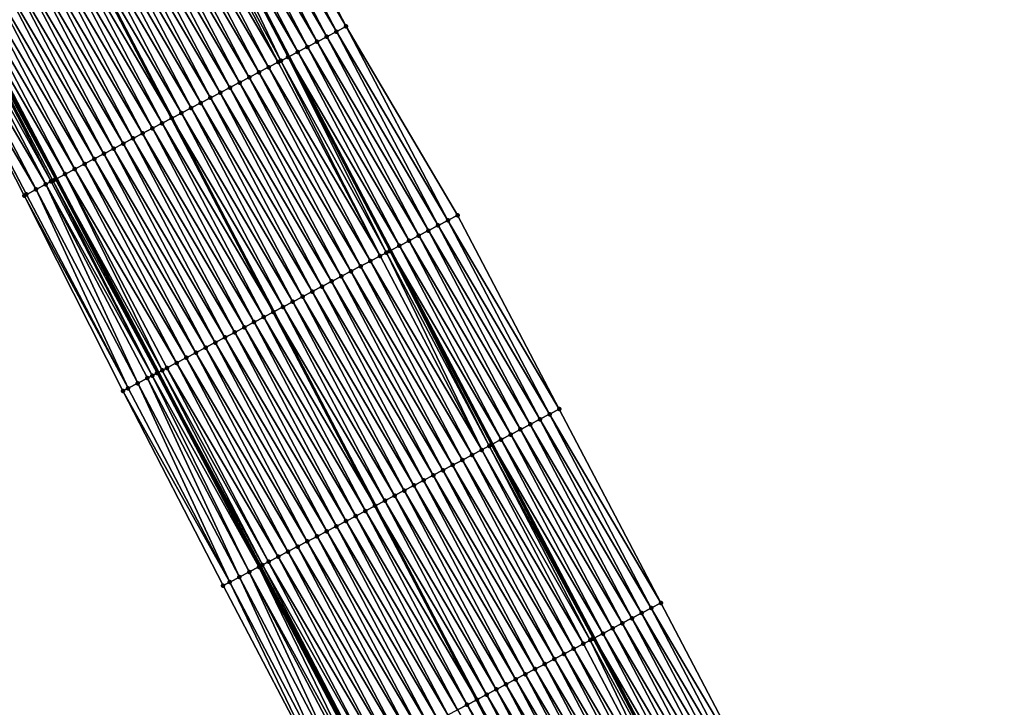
# Model space of a CAD drawing. Header units: feet. Extents: x 2010743 to 2022806, y 818705 to 837694.
# Tile 109 of 256: x 2013641 to 2013731, y 822698 to 822761. Entities that reach past the tile are written whole.
import ezdxf

# ---------------------------------------------------------------- set-up
doc = ezdxf.new("R2010")
doc.units = ezdxf.units.FT
doc.header["$MEASUREMENT"] = 0
for name, color, linetype, lineweight in [('EP_Travel Lane', 172, 'Continuous', 53), ('Road Shots', 141, 'Continuous', 100), ('STRIPING', 60, 'Continuous', 53)]:
    doc.layers.add(name, color=color, linetype=linetype, lineweight=lineweight)
doc.layers.add('I-77-MM17-21_NB-Surface-Border', color=7, linetype='Continuous')
doc.layers.add('I-77-MM17-21_NB-Surface-TIN', color=7, linetype='Continuous')

msp = doc.modelspace()

# ---------------------------------------------------------------- linework, layer by layer
at = {"layer": 'EP_Travel Lane'}
for points in [[(2013598.355, 822835.032, 286.532), (2013607.577, 822817.287, 286.242), (2013616.8, 822799.543, 285.947), (2013626.022, 822781.799, 285.648), (2013635.245, 822764.054, 285.37), (2013644.502, 822746.282, 285.053), (2013653.795, 822728.574, 284.735), (2013663.088, 822710.867, 284.441), (2013672.38, 822693.16, 284.106), (2013681.672, 822675.453, 283.722), (2013690.964, 822657.746, 283.404), (2013700.257, 822640.039, 283.082), (2013709.55, 822622.331, 282.792), (2013718.842, 822604.623, 282.515), (2013728.135, 822586.916, 282.193), (2013737.567, 822569.075, 281.88), (2013747.093, 822551.491, 281.611), (2013756.619, 822533.908, 281.291), (2013766.021, 822516.359, 281.032)], [(2013628.831, 822828.367, 285.835), (2013638.054, 822810.623, 285.534), (2013647.276, 822792.879, 285.23), (2013656.499, 822775.135, 284.926), (2013665.725, 822757.426, 284.648), (2013675.023, 822739.722, 284.33), (2013684.321, 822722.018, 284.017), (2013693.62, 822704.313, 283.704), (2013702.918, 822686.61, 283.353), (2013712.216, 822668.906, 283.017), (2013721.514, 822651.201, 282.699), (2013730.813, 822633.497, 282.378), (2013740.111, 822615.793, 282.036), (2013749.409, 822598.089, 281.694), (2013758.696, 822580.531, 281.36), (2013768.222, 822562.948, 281.035), (2013777.747, 822545.366, 280.689), (2013787.222, 822527.683, 280.35)]]:
    msp.add_polyline3d(points, dxfattribs=at)
at = {"layer": 'I-77-MM17-21_NB-Surface-Border', "color": 3, "linetype": 'Continuous', "lineweight": -3}
for points in [[(2013765.542, 822516.103, 281.053), (2013755.881, 822533.508, 281.338), (2013746.33, 822551.077, 281.644), (2013736.7, 822568.605, 281.89), (2013727.041, 822586.341, 282.207), (2013716.869, 822603.587, 282.536), (2013706.727, 822620.851, 282.747), (2013697.197, 822638.435, 282.99), (2013687.595, 822655.98, 283.288), (2013678.226, 822673.648, 283.552), (2013669.03, 822691.404, 283.946), (2013659.734, 822709.11, 284.263), (2013650.581, 822726.89, 284.573), (2013641.571, 822744.745, 284.938), (2013632.416, 822762.583, 285.247), (2013623.692, 822780.586, 285.573), (2013614.905, 822798.557, 285.886), (2013605.869, 822816.398, 286.178), (2013595.866, 822833.737, 286.432)], [(2013632.251, 822830.151, 285.665), (2013641.491, 822812.416, 285.371), (2013651.617, 822795.144, 285.006), (2013661.743, 822777.871, 284.654), (2013670.972, 822760.185, 284.353), (2013681.15, 822742.944, 283.958), (2013690.442, 822725.237, 283.633), (2013699.735, 822707.529, 283.313), (2013709.027, 822689.822, 283.003), (2013718.32, 822672.115, 282.686), (2013727.613, 822654.407, 282.411), (2013736.02, 822636.234, 282.133), (2013744.427, 822618.062, 281.832), (2013752.834, 822599.889, 281.559), (2013760.335, 822581.42, 281.285), (2013771.618, 822564.791, 280.856), (2013781.144, 822547.209, 280.515), (2013787.984, 822528.09, 280.318), (2013799.162, 822511.389, 279.898)]]:
    msp.add_polyline3d(points, dxfattribs=at)
at = {"layer": 'I-77-MM17-21_NB-Surface-TIN', "color": 128, "linetype": 'Continuous', "lineweight": -3}
for points in [[(2013670.087, 822759.72, 284.409), (2013660.857, 822777.409, 284.705), (2013659.97, 822776.946, 284.758)], [(2013670.972, 822760.185, 284.353), (2013661.743, 822777.871, 284.654), (2013660.857, 822777.409, 284.705)], [(2013670.087, 822759.72, 284.409), (2013670.972, 822760.185, 284.353), (2013660.857, 822777.409, 284.705)], [(2013668.317, 822758.789, 284.515), (2013659.084, 822776.483, 284.812), (2013658.197, 822776.02, 284.868)], [(2013669.202, 822759.255, 284.463), (2013659.97, 822776.946, 284.758), (2013659.084, 822776.483, 284.812)], [(2013668.317, 822758.789, 284.515), (2013669.202, 822759.255, 284.463), (2013659.084, 822776.483, 284.812)], [(2013669.202, 822759.255, 284.463), (2013670.087, 822759.72, 284.409), (2013659.97, 822776.946, 284.758)], [(2013666.547, 822757.858, 284.629), (2013657.311, 822775.558, 284.912), (2013656.499, 822775.135, 284.926)], [(2013667.432, 822758.324, 284.568), (2013658.197, 822776.02, 284.868), (2013657.311, 822775.558, 284.912)], [(2013666.547, 822757.858, 284.629), (2013667.432, 822758.324, 284.568), (2013657.311, 822775.558, 284.912)], [(2013667.432, 822758.324, 284.568), (2013668.317, 822758.789, 284.515), (2013658.197, 822776.02, 284.868)], [(2013664.776, 822756.928, 284.671), (2013655.537, 822774.633, 284.951), (2013654.65, 822774.171, 284.97)], [(2013665.012, 822757.052, 284.667), (2013656.424, 822775.096, 284.928), (2013655.537, 822774.633, 284.951)], [(2013664.776, 822756.928, 284.671), (2013665.012, 822757.052, 284.667), (2013655.537, 822774.633, 284.951)], [(2013656.424, 822775.096, 284.928), (2013665.725, 822757.426, 284.648), (2013656.499, 822775.135, 284.926)], [(2013665.662, 822757.393, 284.65), (2013665.725, 822757.426, 284.648), (2013656.424, 822775.096, 284.928)], [(2013665.012, 822757.052, 284.667), (2013665.662, 822757.393, 284.65), (2013656.424, 822775.096, 284.928)], [(2013666.547, 822757.858, 284.629), (2013656.499, 822775.135, 284.926), (2013665.725, 822757.426, 284.648)], [(2013663.006, 822755.998, 284.706), (2013653.764, 822773.709, 284.989), (2013652.877, 822773.246, 285.01)], [(2013663.891, 822756.463, 284.687), (2013654.65, 822774.171, 284.97), (2013653.764, 822773.709, 284.989)], [(2013663.006, 822755.998, 284.706), (2013663.891, 822756.463, 284.687), (2013653.764, 822773.709, 284.989)], [(2013663.891, 822756.463, 284.687), (2013664.776, 822756.928, 284.671), (2013654.65, 822774.171, 284.97)], [(2013662.12, 822755.533, 284.721), (2013652.877, 822773.246, 285.01), (2013651.99, 822772.784, 285.031)], [(2013662.12, 822755.533, 284.721), (2013663.006, 822755.998, 284.706), (2013652.877, 822773.246, 285.01)], [(2013660.35, 822754.603, 284.756), (2013651.104, 822772.322, 285.052), (2013650.217, 822771.859, 285.071)], [(2013661.235, 822755.068, 284.739), (2013651.99, 822772.784, 285.031), (2013651.104, 822772.322, 285.052)], [(2013660.35, 822754.603, 284.756), (2013661.235, 822755.068, 284.739), (2013651.104, 822772.322, 285.052)], [(2013661.235, 822755.068, 284.739), (2013662.12, 822755.533, 284.721), (2013651.99, 822772.784, 285.031)], [(2013658.579, 822753.674, 284.793), (2013649.33, 822771.397, 285.088), (2013648.443, 822770.935, 285.106)], [(2013659.464, 822754.138, 284.776), (2013650.211, 822771.856, 285.072), (2013649.33, 822771.397, 285.088)], [(2013658.579, 822753.674, 284.793), (2013659.464, 822754.138, 284.776), (2013649.33, 822771.397, 285.088)], [(2013659.464, 822754.138, 284.776), (2013650.217, 822771.859, 285.071), (2013650.211, 822771.856, 285.072)], [(2013659.464, 822754.138, 284.776), (2013660.35, 822754.603, 284.756), (2013650.217, 822771.859, 285.071)], [(2013656.808, 822752.744, 284.828), (2013647.557, 822770.473, 285.124), (2013646.67, 822770.01, 285.141)], [(2013657.694, 822753.209, 284.811), (2013648.443, 822770.935, 285.106), (2013647.557, 822770.473, 285.124)], [(2013656.808, 822752.744, 284.828), (2013657.694, 822753.209, 284.811), (2013647.557, 822770.473, 285.124)], [(2013657.694, 822753.209, 284.811), (2013658.579, 822753.674, 284.793), (2013648.443, 822770.935, 285.106)], [(2013644.896, 822769.086, 285.175), (2013655.038, 822751.814, 284.858), (2013645.783, 822769.548, 285.153)], [(2013655.923, 822752.279, 284.844), (2013646.67, 822770.01, 285.141), (2013645.783, 822769.548, 285.153)], [(2013655.923, 822752.279, 284.844), (2013645.783, 822769.548, 285.153), (2013655.038, 822751.814, 284.858)], [(2013655.923, 822752.279, 284.844), (2013656.808, 822752.744, 284.828), (2013646.67, 822770.01, 285.141)], [(2013653.267, 822750.884, 284.898), (2013644.01, 822768.624, 285.191), (2013643.123, 822768.161, 285.207)], [(2013654.152, 822751.349, 284.88), (2013644.896, 822769.086, 285.175), (2013644.01, 822768.624, 285.191)], [(2013653.267, 822750.884, 284.898), (2013654.152, 822751.349, 284.88), (2013644.01, 822768.624, 285.191)], [(2013654.152, 822751.349, 284.88), (2013655.038, 822751.814, 284.858), (2013644.896, 822769.086, 285.175)], [(2013651.496, 822749.954, 284.932), (2013642.236, 822767.699, 285.227), (2013641.349, 822767.237, 285.244)], [(2013652.382, 822750.419, 284.914), (2013643.123, 822768.161, 285.207), (2013642.236, 822767.699, 285.227)], [(2013651.496, 822749.954, 284.932), (2013652.382, 822750.419, 284.914), (2013642.236, 822767.699, 285.227)], [(2013652.382, 822750.419, 284.914), (2013653.267, 822750.884, 284.898), (2013643.123, 822768.161, 285.207)], [(2013649.726, 822749.024, 284.96), (2013640.463, 822766.775, 285.258), (2013639.576, 822766.312, 285.276)], [(2013650.611, 822749.489, 284.948), (2013641.349, 822767.237, 285.244), (2013640.463, 822766.775, 285.258)], [(2013649.726, 822749.024, 284.96), (2013650.611, 822749.489, 284.948), (2013640.463, 822766.775, 285.258)], [(2013650.611, 822749.489, 284.948), (2013651.496, 822749.954, 284.932), (2013641.349, 822767.237, 285.244)], [(2013647.955, 822748.095, 284.985), (2013638.689, 822765.85, 285.29), (2013637.802, 822765.388, 285.306)], [(2013648.84, 822748.56, 284.968), (2013639.576, 822766.312, 285.276), (2013638.689, 822765.85, 285.29)], [(2013647.955, 822748.095, 284.985), (2013648.84, 822748.56, 284.968), (2013638.689, 822765.85, 285.29)], [(2013648.84, 822748.56, 284.968), (2013649.726, 822749.024, 284.96), (2013639.576, 822766.312, 285.276)], [(2013646.184, 822747.165, 285.028), (2013636.916, 822764.925, 285.332), (2013636.029, 822764.463, 285.358)], [(2013647.069, 822747.63, 285.003), (2013637.802, 822765.388, 285.306), (2013636.916, 822764.925, 285.332)], [(2013646.184, 822747.165, 285.028), (2013647.069, 822747.63, 285.003), (2013636.916, 822764.925, 285.332)], [(2013647.069, 822747.63, 285.003), (2013647.955, 822748.095, 284.985), (2013637.802, 822765.388, 285.306)], [(2013644.023, 822746.03, 285.054), (2013634.832, 822763.839, 285.376), (2013634.255, 822763.539, 285.349)], [(2013644.181, 822746.113, 285.056), (2013634.886, 822763.867, 285.376), (2013634.832, 822763.839, 285.376)], [(2013644.023, 822746.03, 285.054), (2013644.181, 822746.113, 285.056), (2013634.832, 822763.839, 285.376)], [(2013644.413, 822746.235, 285.053), (2013635.142, 822764.001, 285.372), (2013634.886, 822763.867, 285.376)], [(2013644.181, 822746.113, 285.056), (2013644.413, 822746.235, 285.053), (2013634.886, 822763.867, 285.376)], [(2013635.142, 822764.001, 285.372), (2013644.502, 822746.282, 285.053), (2013635.245, 822764.054, 285.37)], [(2013644.413, 822746.235, 285.053), (2013644.502, 822746.282, 285.053), (2013635.142, 822764.001, 285.372)], [(2013645.299, 822746.7, 285.05), (2013636.029, 822764.463, 285.358), (2013635.245, 822764.054, 285.37)], [(2013645.299, 822746.7, 285.05), (2013635.245, 822764.054, 285.37), (2013644.502, 822746.282, 285.053)], [(2013645.299, 822746.7, 285.05), (2013646.184, 822747.165, 285.028), (2013636.029, 822764.463, 285.358)], [(2013642.642, 822745.306, 284.99), (2013633.368, 822763.078, 285.289), (2013632.481, 822762.616, 285.25)], [(2013643.528, 822745.771, 285.032), (2013634.255, 822763.539, 285.349), (2013633.368, 822763.078, 285.289)], [(2013642.642, 822745.306, 284.99), (2013643.528, 822745.771, 285.032), (2013633.368, 822763.078, 285.289)], [(2013643.528, 822745.771, 285.032), (2013644.023, 822746.03, 285.054), (2013634.255, 822763.539, 285.349)], [(2013641.756, 822744.842, 284.948), (2013632.481, 822762.616, 285.25), (2013632.416, 822762.583, 285.247)], [(2013641.571, 822744.745, 284.938), (2013641.756, 822744.842, 284.948), (2013632.416, 822762.583, 285.247)], [(2013641.756, 822744.842, 284.948), (2013642.642, 822745.306, 284.99), (2013632.481, 822762.616, 285.25)], [(2013679.38, 822742.013, 284.07), (2013670.087, 822759.72, 284.409), (2013669.202, 822759.255, 284.463)], [(2013680.265, 822742.478, 284.014), (2013670.972, 822760.185, 284.353), (2013670.087, 822759.72, 284.409)], [(2013679.38, 822742.013, 284.07), (2013680.265, 822742.478, 284.014), (2013670.087, 822759.72, 284.409)], [(2013680.265, 822742.478, 284.014), (2013681.15, 822742.944, 283.958), (2013670.972, 822760.185, 284.353)], [(2013677.61, 822741.082, 284.187), (2013668.317, 822758.789, 284.515), (2013667.432, 822758.324, 284.568)], [(2013678.495, 822741.547, 284.127), (2013669.202, 822759.255, 284.463), (2013668.317, 822758.789, 284.515)], [(2013677.61, 822741.082, 284.187), (2013678.495, 822741.547, 284.127), (2013668.317, 822758.789, 284.515)], [(2013678.495, 822741.547, 284.127), (2013679.38, 822742.013, 284.07), (2013669.202, 822759.255, 284.463)], [(2013675.84, 822740.151, 284.304), (2013666.547, 822757.858, 284.629), (2013665.725, 822757.426, 284.648)], [(2013676.724, 822740.617, 284.238), (2013667.432, 822758.324, 284.568), (2013666.547, 822757.858, 284.629)], [(2013675.84, 822740.151, 284.304), (2013676.724, 822740.617, 284.238), (2013666.547, 822757.858, 284.629)], [(2013676.724, 822740.617, 284.238), (2013677.61, 822741.082, 284.187), (2013667.432, 822758.324, 284.568)], [(2013674.069, 822739.221, 284.353), (2013664.776, 822756.928, 284.671), (2013663.891, 822756.463, 284.687)], [(2013674.069, 822739.221, 284.353), (2013665.012, 822757.052, 284.667), (2013664.776, 822756.928, 284.671)], [(2013674.646, 822739.524, 284.342), (2013665.662, 822757.393, 284.65), (2013665.012, 822757.052, 284.667)], [(2013674.069, 822739.221, 284.353), (2013674.646, 822739.524, 284.342), (2013665.012, 822757.052, 284.667)], [(2013665.662, 822757.393, 284.65), (2013675.023, 822739.722, 284.33), (2013665.725, 822757.426, 284.648)], [(2013674.954, 822739.686, 284.333), (2013675.023, 822739.722, 284.33), (2013665.662, 822757.393, 284.65)], [(2013674.646, 822739.524, 284.342), (2013674.954, 822739.686, 284.333), (2013665.662, 822757.393, 284.65)], [(2013675.84, 822740.151, 284.304), (2013665.725, 822757.426, 284.648), (2013675.023, 822739.722, 284.33)], [(2013672.298, 822738.291, 284.385), (2013663.006, 822755.998, 284.706), (2013662.12, 822755.533, 284.721)], [(2013673.184, 822738.756, 284.367), (2013663.891, 822756.463, 284.687), (2013663.006, 822755.998, 284.706)], [(2013672.298, 822738.291, 284.385), (2013673.184, 822738.756, 284.367), (2013663.006, 822755.998, 284.706)], [(2013673.184, 822738.756, 284.367), (2013674.069, 822739.221, 284.353), (2013663.891, 822756.463, 284.687)], [(2013670.528, 822737.361, 284.421), (2013661.235, 822755.068, 284.739), (2013660.35, 822754.603, 284.756)], [(2013671.413, 822737.826, 284.402), (2013662.12, 822755.533, 284.721), (2013661.235, 822755.068, 284.739)], [(2013670.528, 822737.361, 284.421), (2013671.413, 822737.826, 284.402), (2013661.235, 822755.068, 284.739)], [(2013671.413, 822737.826, 284.402), (2013672.298, 822738.291, 284.385), (2013662.12, 822755.533, 284.721)], [(2013668.757, 822736.431, 284.459), (2013659.464, 822754.138, 284.776), (2013658.579, 822753.674, 284.793)], [(2013669.642, 822736.896, 284.441), (2013660.35, 822754.603, 284.756), (2013659.464, 822754.138, 284.776)], [(2013668.757, 822736.431, 284.459), (2013669.642, 822736.896, 284.441), (2013659.464, 822754.138, 284.776)], [(2013669.642, 822736.896, 284.441), (2013670.528, 822737.361, 284.421), (2013660.35, 822754.603, 284.756)], [(2013666.986, 822735.501, 284.489), (2013657.694, 822753.209, 284.811), (2013656.808, 822752.744, 284.828)], [(2013667.872, 822735.966, 284.474), (2013658.579, 822753.674, 284.793), (2013657.694, 822753.209, 284.811)], [(2013666.986, 822735.501, 284.489), (2013667.872, 822735.966, 284.474), (2013657.694, 822753.209, 284.811)], [(2013667.872, 822735.966, 284.474), (2013668.757, 822736.431, 284.459), (2013658.579, 822753.674, 284.793)], [(2013665.215, 822734.572, 284.524), (2013655.923, 822752.279, 284.844), (2013655.038, 822751.814, 284.858)], [(2013666.101, 822735.036, 284.509), (2013656.808, 822752.744, 284.828), (2013655.923, 822752.279, 284.844)], [(2013665.215, 822734.572, 284.524), (2013666.101, 822735.036, 284.509), (2013655.923, 822752.279, 284.844)], [(2013666.101, 822735.036, 284.509), (2013666.986, 822735.501, 284.489), (2013656.808, 822752.744, 284.828)], [(2013663.445, 822733.642, 284.569), (2013654.152, 822751.349, 284.88), (2013653.267, 822750.884, 284.898)], [(2013654.152, 822751.349, 284.88), (2013664.33, 822734.107, 284.541), (2013655.038, 822751.814, 284.858)], [(2013663.445, 822733.642, 284.569), (2013664.33, 822734.107, 284.541), (2013654.152, 822751.349, 284.88)], [(2013665.215, 822734.572, 284.524), (2013655.038, 822751.814, 284.858), (2013664.33, 822734.107, 284.541)], [(2013661.674, 822732.712, 284.602), (2013652.382, 822750.419, 284.914), (2013651.496, 822749.954, 284.932)], [(2013662.559, 822733.177, 284.586), (2013653.267, 822750.884, 284.898), (2013652.382, 822750.419, 284.914)], [(2013661.674, 822732.712, 284.602), (2013662.559, 822733.177, 284.586), (2013652.382, 822750.419, 284.914)], [(2013662.559, 822733.177, 284.586), (2013663.445, 822733.642, 284.569), (2013653.267, 822750.884, 284.898)], [(2013659.903, 822731.782, 284.64), (2013650.611, 822749.489, 284.948), (2013649.726, 822749.024, 284.96)], [(2013660.789, 822732.247, 284.621), (2013651.496, 822749.954, 284.932), (2013650.611, 822749.489, 284.948)], [(2013659.903, 822731.782, 284.64), (2013660.789, 822732.247, 284.621), (2013650.611, 822749.489, 284.948)], [(2013660.789, 822732.247, 284.621), (2013661.674, 822732.712, 284.602), (2013651.496, 822749.954, 284.932)], [(2013658.133, 822730.852, 284.669), (2013648.84, 822748.56, 284.968), (2013647.955, 822748.095, 284.985)], [(2013659.018, 822731.317, 284.655), (2013649.726, 822749.024, 284.96), (2013648.84, 822748.56, 284.968)], [(2013658.133, 822730.852, 284.669), (2013659.018, 822731.317, 284.655), (2013648.84, 822748.56, 284.968)], [(2013659.018, 822731.317, 284.655), (2013659.903, 822731.782, 284.64), (2013649.726, 822749.024, 284.96)], [(2013656.362, 822729.922, 284.699), (2013647.069, 822747.63, 285.003), (2013646.184, 822747.165, 285.028)], [(2013657.247, 822730.387, 284.683), (2013647.955, 822748.095, 284.985), (2013647.069, 822747.63, 285.003)], [(2013656.362, 822729.922, 284.699), (2013657.247, 822730.387, 284.683), (2013647.069, 822747.63, 285.003)], [(2013657.247, 822730.387, 284.683), (2013658.133, 822730.852, 284.669), (2013647.955, 822748.095, 284.985)], [(2013655.477, 822729.457, 284.717), (2013646.184, 822747.165, 285.028), (2013645.299, 822746.7, 285.05)], [(2013655.477, 822729.457, 284.717), (2013656.362, 822729.922, 284.699), (2013646.184, 822747.165, 285.028)], [(2013653.252, 822728.289, 284.73), (2013644.023, 822746.03, 285.054), (2013643.528, 822745.771, 285.032)], [(2013653.252, 822728.289, 284.73), (2013644.181, 822746.113, 285.056), (2013644.023, 822746.03, 285.054)], [(2013653.706, 822728.528, 284.735), (2013644.413, 822746.235, 285.053), (2013644.181, 822746.113, 285.056)], [(2013653.252, 822728.289, 284.73), (2013653.706, 822728.528, 284.735), (2013644.181, 822746.113, 285.056)], [(2013644.413, 822746.235, 285.053), (2013653.795, 822728.574, 284.735), (2013644.502, 822746.282, 285.053)], [(2013653.706, 822728.528, 284.735), (2013653.795, 822728.574, 284.735), (2013644.413, 822746.235, 285.053)], [(2013654.17, 822728.771, 284.736), (2013645.299, 822746.7, 285.05), (2013644.502, 822746.282, 285.053)], [(2013654.17, 822728.771, 284.736), (2013644.502, 822746.282, 285.053), (2013653.795, 822728.574, 284.735)], [(2013654.591, 822728.992, 284.732), (2013655.477, 822729.457, 284.717), (2013645.299, 822746.7, 285.05)], [(2013654.17, 822728.771, 284.736), (2013654.591, 822728.992, 284.732), (2013645.299, 822746.7, 285.05)], [(2013651.048, 822727.136, 284.598), (2013642.642, 822745.306, 284.99), (2013641.756, 822744.842, 284.948)], [(2013651.934, 822727.6, 284.642), (2013643.528, 822745.771, 285.032), (2013642.642, 822745.306, 284.99)], [(2013651.048, 822727.136, 284.598), (2013651.934, 822727.6, 284.642), (2013642.642, 822745.306, 284.99)], [(2013651.934, 822727.6, 284.642), (2013652.82, 822728.063, 284.702), (2013643.528, 822745.771, 285.032)], [(2013652.82, 822728.063, 284.702), (2013653.252, 822728.289, 284.73), (2013643.528, 822745.771, 285.032)], [(2013651.048, 822727.136, 284.598), (2013641.756, 822744.842, 284.948), (2013641.571, 822744.745, 284.938)], [(2013650.581, 822726.89, 284.573), (2013651.048, 822727.136, 284.598), (2013641.571, 822744.745, 284.938)], [(2013689.557, 822724.771, 283.69), (2013680.265, 822742.478, 284.014), (2013679.38, 822742.013, 284.07)], [(2013690.442, 822725.237, 283.633), (2013681.15, 822742.944, 283.958), (2013680.265, 822742.478, 284.014)], [(2013689.557, 822724.771, 283.69), (2013690.442, 822725.237, 283.633), (2013680.265, 822742.478, 284.014)], [(2013687.787, 822723.84, 283.807), (2013678.495, 822741.547, 284.127), (2013677.61, 822741.082, 284.187)], [(2013688.672, 822724.306, 283.751), (2013679.38, 822742.013, 284.07), (2013678.495, 822741.547, 284.127)], [(2013687.787, 822723.84, 283.807), (2013688.672, 822724.306, 283.751), (2013678.495, 822741.547, 284.127)], [(2013688.672, 822724.306, 283.751), (2013689.557, 822724.771, 283.69), (2013679.38, 822742.013, 284.07)], [(2013686.017, 822722.909, 283.911), (2013676.724, 822740.617, 284.238), (2013675.84, 822740.151, 284.304)], [(2013686.902, 822723.375, 283.867), (2013677.61, 822741.082, 284.187), (2013676.724, 822740.617, 284.238)], [(2013686.017, 822722.909, 283.911), (2013686.902, 822723.375, 283.867), (2013676.724, 822740.617, 284.238)], [(2013686.902, 822723.375, 283.867), (2013687.787, 822723.84, 283.807), (2013677.61, 822741.082, 284.187)], [(2013683.361, 822721.513, 284.041), (2013674.646, 822739.524, 284.342), (2013674.069, 822739.221, 284.353)], [(2013684.047, 822721.873, 284.027), (2013674.954, 822739.686, 284.333), (2013674.646, 822739.524, 284.342)], [(2013683.361, 822721.513, 284.041), (2013684.047, 822721.873, 284.027), (2013674.646, 822739.524, 284.342)], [(2013674.954, 822739.686, 284.333), (2013684.321, 822722.018, 284.017), (2013675.023, 822739.722, 284.33)], [(2013684.247, 822721.978, 284.02), (2013684.321, 822722.018, 284.017), (2013674.954, 822739.686, 284.333)], [(2013684.047, 822721.873, 284.027), (2013684.247, 822721.978, 284.02), (2013674.954, 822739.686, 284.333)], [(2013685.132, 822722.444, 283.983), (2013675.84, 822740.151, 284.304), (2013675.023, 822739.722, 284.33)], [(2013685.132, 822722.444, 283.983), (2013675.023, 822739.722, 284.33), (2013684.321, 822722.018, 284.017)], [(2013685.132, 822722.444, 283.983), (2013686.017, 822722.909, 283.911), (2013675.84, 822740.151, 284.304)], [(2013682.476, 822721.049, 284.058), (2013673.184, 822738.756, 284.367), (2013672.298, 822738.291, 284.385)], [(2013683.361, 822721.513, 284.041), (2013674.069, 822739.221, 284.353), (2013673.184, 822738.756, 284.367)], [(2013682.476, 822721.049, 284.058), (2013683.361, 822721.513, 284.041), (2013673.184, 822738.756, 284.367)], [(2013680.705, 822720.119, 284.094), (2013671.413, 822737.826, 284.402), (2013670.528, 822737.361, 284.421)], [(2013681.591, 822720.584, 284.077), (2013672.298, 822738.291, 284.385), (2013671.413, 822737.826, 284.402)], [(2013680.705, 822720.119, 284.094), (2013681.591, 822720.584, 284.077), (2013671.413, 822737.826, 284.402)], [(2013681.591, 822720.584, 284.077), (2013682.476, 822721.049, 284.058), (2013672.298, 822738.291, 284.385)], [(2013678.935, 822719.189, 284.132), (2013669.642, 822736.896, 284.441), (2013668.757, 822736.431, 284.459)], [(2013679.82, 822719.654, 284.113), (2013670.528, 822737.361, 284.421), (2013669.642, 822736.896, 284.441)], [(2013678.935, 822719.189, 284.132), (2013679.82, 822719.654, 284.113), (2013669.642, 822736.896, 284.441)], [(2013679.82, 822719.654, 284.113), (2013680.705, 822720.119, 284.094), (2013670.528, 822737.361, 284.421)], [(2013677.164, 822718.259, 284.167), (2013667.872, 822735.966, 284.474), (2013666.986, 822735.501, 284.489)], [(2013678.049, 822718.724, 284.149), (2013668.757, 822736.431, 284.459), (2013667.872, 822735.966, 284.474)], [(2013677.164, 822718.259, 284.167), (2013678.049, 822718.724, 284.149), (2013667.872, 822735.966, 284.474)], [(2013678.049, 822718.724, 284.149), (2013678.935, 822719.189, 284.132), (2013668.757, 822736.431, 284.459)], [(2013675.393, 822717.329, 284.202), (2013666.101, 822735.036, 284.509), (2013665.215, 822734.572, 284.524)], [(2013676.279, 822717.794, 284.184), (2013666.986, 822735.501, 284.489), (2013666.101, 822735.036, 284.509)], [(2013675.393, 822717.329, 284.202), (2013676.279, 822717.794, 284.184), (2013666.101, 822735.036, 284.509)], [(2013676.279, 822717.794, 284.184), (2013677.164, 822718.259, 284.167), (2013666.986, 822735.501, 284.489)], [(2013674.508, 822716.864, 284.217), (2013665.215, 822734.572, 284.524), (2013664.33, 822734.107, 284.541)], [(2013674.508, 822716.864, 284.217), (2013675.393, 822717.329, 284.202), (2013665.215, 822734.572, 284.524)], [(2013672.737, 822715.934, 284.258), (2013663.445, 822733.642, 284.569), (2013662.559, 822733.177, 284.586)], [(2013663.445, 822733.642, 284.569), (2013673.623, 822716.399, 284.234), (2013664.33, 822734.107, 284.541)], [(2013672.737, 822715.934, 284.258), (2013673.623, 822716.399, 284.234), (2013663.445, 822733.642, 284.569)], [(2013674.508, 822716.864, 284.217), (2013664.33, 822734.107, 284.541), (2013673.623, 822716.399, 284.234)], [(2013670.967, 822715.004, 284.29), (2013661.674, 822732.712, 284.602), (2013660.789, 822732.247, 284.621)], [(2013671.852, 822715.469, 284.274), (2013662.559, 822733.177, 284.586), (2013661.674, 822732.712, 284.602)], [(2013670.967, 822715.004, 284.29), (2013671.852, 822715.469, 284.274), (2013661.674, 822732.712, 284.602)], [(2013671.852, 822715.469, 284.274), (2013672.737, 822715.934, 284.258), (2013662.559, 822733.177, 284.586)], [(2013669.196, 822714.074, 284.329), (2013659.903, 822731.782, 284.64), (2013659.018, 822731.317, 284.655)], [(2013670.081, 822714.539, 284.309), (2013660.789, 822732.247, 284.621), (2013659.903, 822731.782, 284.64)], [(2013669.196, 822714.074, 284.329), (2013670.081, 822714.539, 284.309), (2013659.903, 822731.782, 284.64)], [(2013670.081, 822714.539, 284.309), (2013670.967, 822715.004, 284.29), (2013660.789, 822732.247, 284.621)], [(2013667.425, 822713.145, 284.36), (2013658.133, 822730.852, 284.669), (2013657.247, 822730.387, 284.683)], [(2013668.311, 822713.609, 284.345), (2013659.018, 822731.317, 284.655), (2013658.133, 822730.852, 284.669)], [(2013667.425, 822713.145, 284.36), (2013668.311, 822713.609, 284.345), (2013658.133, 822730.852, 284.669)], [(2013668.311, 822713.609, 284.345), (2013669.196, 822714.074, 284.329), (2013659.018, 822731.317, 284.655)], [(2013665.655, 822712.215, 284.393), (2013656.362, 822729.922, 284.699), (2013655.477, 822729.457, 284.717)], [(2013666.54, 822712.68, 284.376), (2013657.247, 822730.387, 284.683), (2013656.362, 822729.922, 284.699)], [(2013665.655, 822712.215, 284.393), (2013666.54, 822712.68, 284.376), (2013656.362, 822729.922, 284.699)], [(2013666.54, 822712.68, 284.376), (2013667.425, 822713.145, 284.36), (2013657.247, 822730.387, 284.683)], [(2013663.331, 822710.994, 284.447), (2013654.17, 822728.771, 284.736), (2013653.795, 822728.574, 284.735)], [(2013663.884, 822711.285, 284.443), (2013654.591, 822728.992, 284.732), (2013654.17, 822728.771, 284.736)], [(2013663.331, 822710.994, 284.447), (2013663.884, 822711.285, 284.443), (2013654.17, 822728.771, 284.736)], [(2013664.769, 822711.75, 284.418), (2013655.477, 822729.457, 284.717), (2013654.591, 822728.992, 284.732)], [(2013663.884, 822711.285, 284.443), (2013664.769, 822711.75, 284.418), (2013654.591, 822728.992, 284.732)], [(2013664.769, 822711.75, 284.418), (2013665.655, 822712.215, 284.393), (2013655.477, 822729.457, 284.717)], [(2013661.227, 822709.892, 284.343), (2013652.82, 822728.063, 284.702), (2013651.934, 822727.6, 284.642)], [(2013662.113, 822710.356, 284.404), (2013653.252, 822728.289, 284.73), (2013652.82, 822728.063, 284.702)], [(2013661.227, 822709.892, 284.343), (2013662.113, 822710.356, 284.404), (2013652.82, 822728.063, 284.702)], [(2013662.999, 822710.82, 284.437), (2013653.706, 822728.528, 284.735), (2013653.252, 822728.289, 284.73)], [(2013662.113, 822710.356, 284.404), (2013662.999, 822710.82, 284.437), (2013653.252, 822728.289, 284.73)], [(2013662.999, 822710.82, 284.437), (2013653.795, 822728.574, 284.735), (2013653.706, 822728.528, 284.735)], [(2013663.174, 822710.912, 284.444), (2013663.331, 822710.994, 284.447), (2013653.795, 822728.574, 284.735)], [(2013663.174, 822710.912, 284.444), (2013653.795, 822728.574, 284.735), (2013663.088, 822710.867, 284.441)], [(2013662.999, 822710.82, 284.437), (2013663.088, 822710.867, 284.441), (2013653.795, 822728.574, 284.735)], [(2013660.341, 822709.428, 284.298), (2013651.048, 822727.136, 284.598), (2013650.581, 822726.89, 284.573)], [(2013660.341, 822709.428, 284.298), (2013651.934, 822727.6, 284.642), (2013651.048, 822727.136, 284.598)], [(2013660.341, 822709.428, 284.298), (2013661.227, 822709.892, 284.343), (2013651.934, 822727.6, 284.642)], [(2013659.734, 822709.11, 284.263), (2013660.341, 822709.428, 284.298), (2013650.581, 822726.89, 284.573)], [(2013699.735, 822707.529, 283.313), (2013690.442, 822725.237, 283.633), (2013689.557, 822724.771, 283.69)], [(2013697.965, 822706.598, 283.433), (2013688.672, 822724.306, 283.751), (2013687.787, 822723.84, 283.807)], [(2013698.85, 822707.064, 283.373), (2013689.557, 822724.771, 283.69), (2013688.672, 822724.306, 283.751)], [(2013697.965, 822706.598, 283.433), (2013698.85, 822707.064, 283.373), (2013688.672, 822724.306, 283.751)], [(2013698.85, 822707.064, 283.373), (2013699.735, 822707.529, 283.313), (2013689.557, 822724.771, 283.69)], [(2013696.195, 822705.667, 283.553), (2013686.902, 822723.375, 283.867), (2013686.017, 822722.909, 283.911)], [(2013697.08, 822706.133, 283.491), (2013687.787, 822723.84, 283.807), (2013686.902, 822723.375, 283.867)], [(2013696.195, 822705.667, 283.553), (2013697.08, 822706.133, 283.491), (2013686.902, 822723.375, 283.867)], [(2013697.08, 822706.133, 283.491), (2013697.965, 822706.598, 283.433), (2013687.787, 822723.84, 283.807)], [(2013694.425, 822704.736, 283.672), (2013685.132, 822722.444, 283.983), (2013684.321, 822722.018, 284.017)], [(2013695.309, 822705.202, 283.596), (2013686.017, 822722.909, 283.911), (2013685.132, 822722.444, 283.983)], [(2013694.425, 822704.736, 283.672), (2013695.309, 822705.202, 283.596), (2013685.132, 822722.444, 283.983)], [(2013695.309, 822705.202, 283.596), (2013696.195, 822705.667, 283.553), (2013686.017, 822722.909, 283.911)], [(2013693.275, 822704.132, 283.721), (2013684.047, 822721.873, 284.027), (2013683.361, 822721.513, 284.041)], [(2013693.539, 822704.271, 283.707), (2013684.247, 822721.978, 284.02), (2013684.047, 822721.873, 284.027)], [(2013693.275, 822704.132, 283.721), (2013693.539, 822704.271, 283.707), (2013684.047, 822721.873, 284.027)], [(2013684.247, 822721.978, 284.02), (2013693.62, 822704.313, 283.704), (2013684.321, 822722.018, 284.017)], [(2013693.539, 822704.271, 283.707), (2013693.62, 822704.313, 283.704), (2013684.247, 822721.978, 284.02)], [(2013694.425, 822704.736, 283.672), (2013684.321, 822722.018, 284.017), (2013693.62, 822704.313, 283.704)], [(2013691.769, 822703.341, 283.746), (2013682.476, 822721.049, 284.058), (2013681.591, 822720.584, 284.077)], [(2013692.654, 822703.806, 283.732), (2013683.361, 822721.513, 284.041), (2013682.476, 822721.049, 284.058)], [(2013691.769, 822703.341, 283.746), (2013692.654, 822703.806, 283.732), (2013682.476, 822721.049, 284.058)], [(2013692.654, 822703.806, 283.732), (2013693.275, 822704.132, 283.721), (2013683.361, 822721.513, 284.041)], [(2013689.998, 822702.411, 283.778), (2013680.705, 822720.119, 284.094), (2013679.82, 822719.654, 284.113)], [(2013690.883, 822702.876, 283.764), (2013681.591, 822720.584, 284.077), (2013680.705, 822720.119, 284.094)], [(2013689.998, 822702.411, 283.778), (2013690.883, 822702.876, 283.764), (2013680.705, 822720.119, 284.094)], [(2013690.883, 822702.876, 283.764), (2013691.769, 822703.341, 283.746), (2013681.591, 822720.584, 284.077)], [(2013688.227, 822701.481, 283.814), (2013678.935, 822719.189, 284.132), (2013678.049, 822718.724, 284.149)], [(2013689.113, 822701.946, 283.795), (2013679.82, 822719.654, 284.113), (2013678.935, 822719.189, 284.132)], [(2013688.227, 822701.481, 283.814), (2013689.113, 822701.946, 283.795), (2013678.935, 822719.189, 284.132)], [(2013689.113, 822701.946, 283.795), (2013689.998, 822702.411, 283.778), (2013679.82, 822719.654, 284.113)], [(2013686.457, 822700.552, 283.844), (2013677.164, 822718.259, 284.167), (2013676.279, 822717.794, 284.184)], [(2013687.342, 822701.017, 283.828), (2013678.049, 822718.724, 284.149), (2013677.164, 822718.259, 284.167)], [(2013686.457, 822700.552, 283.844), (2013687.342, 822701.017, 283.828), (2013677.164, 822718.259, 284.167)], [(2013687.342, 822701.017, 283.828), (2013688.227, 822701.481, 283.814), (2013678.049, 822718.724, 284.149)], [(2013684.686, 822699.622, 283.877), (2013675.393, 822717.329, 284.202), (2013674.508, 822716.864, 284.217)], [(2013685.571, 822700.087, 283.86), (2013676.279, 822717.794, 284.184), (2013675.393, 822717.329, 284.202)], [(2013684.686, 822699.622, 283.877), (2013685.571, 822700.087, 283.86), (2013675.393, 822717.329, 284.202)], [(2013685.571, 822700.087, 283.86), (2013686.457, 822700.552, 283.844), (2013676.279, 822717.794, 284.184)], [(2013672.737, 822715.934, 284.258), (2013682.915, 822698.692, 283.905), (2013673.623, 822716.399, 284.234)], [(2013683.801, 822699.157, 283.894), (2013674.508, 822716.864, 284.217), (2013673.623, 822716.399, 284.234)], [(2013683.801, 822699.157, 283.894), (2013673.623, 822716.399, 284.234), (2013682.915, 822698.692, 283.905)], [(2013683.801, 822699.157, 283.894), (2013684.686, 822699.622, 283.877), (2013674.508, 822716.864, 284.217)], [(2013681.144, 822697.762, 283.948), (2013671.852, 822715.469, 284.274), (2013670.967, 822715.004, 284.29)], [(2013682.03, 822698.227, 283.932), (2013672.737, 822715.934, 284.258), (2013671.852, 822715.469, 284.274)], [(2013681.144, 822697.762, 283.948), (2013682.03, 822698.227, 283.932), (2013671.852, 822715.469, 284.274)], [(2013682.03, 822698.227, 283.932), (2013682.915, 822698.692, 283.905), (2013672.737, 822715.934, 284.258)], [(2013679.374, 822696.832, 283.982), (2013670.081, 822714.539, 284.309), (2013669.196, 822714.074, 284.329)], [(2013680.259, 822697.297, 283.964), (2013670.967, 822715.004, 284.29), (2013670.081, 822714.539, 284.309)], [(2013679.374, 822696.832, 283.982), (2013680.259, 822697.297, 283.964), (2013670.081, 822714.539, 284.309)], [(2013680.259, 822697.297, 283.964), (2013681.144, 822697.762, 283.948), (2013670.967, 822715.004, 284.29)], [(2013677.603, 822695.902, 284.015), (2013668.311, 822713.609, 284.345), (2013667.425, 822713.145, 284.36)], [(2013678.488, 822696.367, 283.998), (2013669.196, 822714.074, 284.329), (2013668.311, 822713.609, 284.345)], [(2013677.603, 822695.902, 284.015), (2013678.488, 822696.367, 283.998), (2013668.311, 822713.609, 284.345)], [(2013678.488, 822696.367, 283.998), (2013679.374, 822696.832, 283.982), (2013669.196, 822714.074, 284.329)], [(2013675.832, 822694.973, 284.044), (2013666.54, 822712.68, 284.376), (2013665.655, 822712.215, 284.393)], [(2013676.718, 822695.437, 284.029), (2013667.425, 822713.145, 284.36), (2013666.54, 822712.68, 284.376)], [(2013675.832, 822694.973, 284.044), (2013676.718, 822695.437, 284.029), (2013666.54, 822712.68, 284.376)], [(2013676.718, 822695.437, 284.029), (2013677.603, 822695.902, 284.015), (2013667.425, 822713.145, 284.36)], [(2013674.062, 822694.043, 284.08), (2013664.769, 822711.75, 284.418), (2013663.884, 822711.285, 284.443)], [(2013674.947, 822694.508, 284.058), (2013665.655, 822712.215, 284.393), (2013664.769, 822711.75, 284.418)], [(2013674.062, 822694.043, 284.08), (2013674.947, 822694.508, 284.058), (2013664.769, 822711.75, 284.418)], [(2013674.947, 822694.508, 284.058), (2013675.832, 822694.973, 284.044), (2013665.655, 822712.215, 284.393)], [(2013671.74, 822692.824, 284.1), (2013662.999, 822710.82, 284.437), (2013662.113, 822710.356, 284.404)], [(2013672.291, 822693.113, 284.105), (2013663.088, 822710.867, 284.441), (2013662.999, 822710.82, 284.437)], [(2013671.74, 822692.824, 284.1), (2013672.291, 822693.113, 284.105), (2013662.999, 822710.82, 284.437)], [(2013663.174, 822710.912, 284.444), (2013663.088, 822710.867, 284.441), (2013672.38, 822693.16, 284.106)], [(2013672.291, 822693.113, 284.105), (2013672.38, 822693.16, 284.106), (2013663.088, 822710.867, 284.441)], [(2013672.573, 822693.261, 284.109), (2013663.331, 822710.994, 284.447), (2013663.174, 822710.912, 284.444)], [(2013672.573, 822693.261, 284.109), (2013663.174, 822710.912, 284.444), (2013672.38, 822693.16, 284.106)], [(2013673.176, 822693.578, 284.106), (2013663.884, 822711.285, 284.443), (2013663.331, 822710.994, 284.447)], [(2013672.573, 822693.261, 284.109), (2013673.176, 822693.578, 284.106), (2013663.331, 822710.994, 284.447)], [(2013673.176, 822693.578, 284.106), (2013674.062, 822694.043, 284.08), (2013663.884, 822711.285, 284.443)], [(2013669.633, 822691.721, 283.977), (2013661.227, 822709.892, 284.343), (2013660.341, 822709.428, 284.298)], [(2013670.519, 822692.185, 284.02), (2013662.113, 822710.356, 284.404), (2013661.227, 822709.892, 284.343)], [(2013669.633, 822691.721, 283.977), (2013670.519, 822692.185, 284.02), (2013661.227, 822709.892, 284.343)], [(2013670.519, 822692.185, 284.02), (2013671.405, 822692.649, 284.079), (2013662.113, 822710.356, 284.404)], [(2013671.405, 822692.649, 284.079), (2013671.74, 822692.824, 284.1), (2013662.113, 822710.356, 284.404)], [(2013669.03, 822691.404, 283.946), (2013660.341, 822709.428, 284.298), (2013659.734, 822709.11, 284.263)], [(2013669.03, 822691.404, 283.946), (2013669.633, 822691.721, 283.977), (2013660.341, 822709.428, 284.298)], [(2013709.027, 822689.822, 283.003), (2013699.735, 822707.529, 283.313), (2013698.85, 822707.064, 283.373)], [(2013707.257, 822688.891, 283.109), (2013697.965, 822706.598, 283.433), (2013697.08, 822706.133, 283.491)], [(2013708.142, 822689.357, 283.056), (2013698.85, 822707.064, 283.373), (2013697.965, 822706.598, 283.433)], [(2013707.257, 822688.891, 283.109), (2013708.142, 822689.357, 283.056), (2013697.965, 822706.598, 283.433)], [(2013708.142, 822689.357, 283.056), (2013709.027, 822689.822, 283.003), (2013698.85, 822707.064, 283.373)], [(2013705.487, 822687.96, 283.225), (2013696.195, 822705.667, 283.553), (2013695.309, 822705.202, 283.596)], [(2013706.372, 822688.426, 283.172), (2013697.08, 822706.133, 283.491), (2013696.195, 822705.667, 283.553)], [(2013705.487, 822687.96, 283.225), (2013706.372, 822688.426, 283.172), (2013696.195, 822705.667, 283.553)], [(2013706.372, 822688.426, 283.172), (2013707.257, 822688.891, 283.109), (2013697.08, 822706.133, 283.491)], [(2013703.717, 822687.029, 283.325), (2013694.425, 822704.736, 283.672), (2013693.62, 822704.313, 283.704)], [(2013704.602, 822687.495, 283.264), (2013695.309, 822705.202, 283.596), (2013694.425, 822704.736, 283.672)], [(2013703.717, 822687.029, 283.325), (2013704.602, 822687.495, 283.264), (2013694.425, 822704.736, 283.672)], [(2013704.602, 822687.495, 283.264), (2013705.487, 822687.96, 283.225), (2013695.309, 822705.202, 283.596)], [(2013701.938, 822686.095, 283.384), (2013692.654, 822703.806, 283.732), (2013691.769, 822703.341, 283.746)], [(2013701.946, 822686.099, 283.384), (2013693.275, 822704.132, 283.721), (2013692.654, 822703.806, 283.732)], [(2013701.938, 822686.095, 283.384), (2013701.946, 822686.099, 283.384), (2013692.654, 822703.806, 283.732)], [(2013702.832, 822686.564, 283.356), (2013693.539, 822704.271, 283.707), (2013693.275, 822704.132, 283.721)], [(2013701.946, 822686.099, 283.384), (2013702.832, 822686.564, 283.356), (2013693.275, 822704.132, 283.721)], [(2013693.539, 822704.271, 283.707), (2013702.918, 822686.61, 283.353), (2013693.62, 822704.313, 283.704)], [(2013702.832, 822686.564, 283.356), (2013702.918, 822686.61, 283.353), (2013693.539, 822704.271, 283.707)], [(2013703.717, 822687.029, 283.325), (2013693.62, 822704.313, 283.704), (2013702.918, 822686.61, 283.353)], [(2013700.176, 822685.169, 283.409), (2013690.883, 822702.876, 283.764), (2013689.998, 822702.411, 283.778)], [(2013701.061, 822685.634, 283.395), (2013691.769, 822703.341, 283.746), (2013690.883, 822702.876, 283.764)], [(2013700.176, 822685.169, 283.409), (2013701.061, 822685.634, 283.395), (2013690.883, 822702.876, 283.764)], [(2013701.061, 822685.634, 283.395), (2013701.938, 822686.095, 283.384), (2013691.769, 822703.341, 283.746)], [(2013698.405, 822684.24, 283.438), (2013689.113, 822701.946, 283.795), (2013688.227, 822701.481, 283.814)], [(2013699.29, 822684.705, 283.423), (2013689.998, 822702.411, 283.778), (2013689.113, 822701.946, 283.795)], [(2013698.405, 822684.24, 283.438), (2013699.29, 822684.705, 283.423), (2013689.113, 822701.946, 283.795)], [(2013699.29, 822684.705, 283.423), (2013700.176, 822685.169, 283.409), (2013689.998, 822702.411, 283.778)], [(2013696.634, 822683.31, 283.469), (2013687.342, 822701.017, 283.828), (2013686.457, 822700.552, 283.844)], [(2013697.519, 822683.775, 283.454), (2013688.227, 822701.481, 283.814), (2013687.342, 822701.017, 283.828)], [(2013696.634, 822683.31, 283.469), (2013697.519, 822683.775, 283.454), (2013687.342, 822701.017, 283.828)], [(2013697.519, 822683.775, 283.454), (2013698.405, 822684.24, 283.438), (2013688.227, 822701.481, 283.814)], [(2013694.863, 822682.38, 283.496), (2013685.571, 822700.087, 283.86), (2013684.686, 822699.622, 283.877)], [(2013695.749, 822682.845, 283.483), (2013686.457, 822700.552, 283.844), (2013685.571, 822700.087, 283.86)], [(2013694.863, 822682.38, 283.496), (2013695.749, 822682.845, 283.483), (2013685.571, 822700.087, 283.86)], [(2013695.749, 822682.845, 283.483), (2013696.634, 822683.31, 283.469), (2013686.457, 822700.552, 283.844)], [(2013693.093, 822681.45, 283.526), (2013683.801, 822699.157, 283.894), (2013682.915, 822698.692, 283.905)], [(2013693.978, 822681.915, 283.509), (2013684.686, 822699.622, 283.877), (2013683.801, 822699.157, 283.894)], [(2013693.093, 822681.45, 283.526), (2013693.978, 822681.915, 283.509), (2013683.801, 822699.157, 283.894)], [(2013693.978, 822681.915, 283.509), (2013694.863, 822682.38, 283.496), (2013684.686, 822699.622, 283.877)], [(2013691.322, 822680.52, 283.561), (2013682.03, 822698.227, 283.932), (2013681.144, 822697.762, 283.948)], [(2013682.03, 822698.227, 283.932), (2013692.207, 822680.985, 283.541), (2013682.915, 822698.692, 283.905)], [(2013691.322, 822680.52, 283.561), (2013692.207, 822680.985, 283.541), (2013682.03, 822698.227, 283.932)], [(2013693.093, 822681.45, 283.526), (2013682.915, 822698.692, 283.905), (2013692.207, 822680.985, 283.541)]]:
    msp.add_3dface(points, dxfattribs=at)
at = {"layer": 'Road Shots', "lineweight": 100}
for p in [(2013670.087, 822759.72, 284.409), (2013670.972, 822760.185, 284.353), (2013668.317, 822758.789, 284.515), (2013669.202, 822759.255, 284.463), (2013666.547, 822757.858, 284.629), (2013667.432, 822758.324, 284.568), (2013664.776, 822756.928, 284.671), (2013665.012, 822757.052, 284.667), (2013665.662, 822757.393, 284.65), (2013663.006, 822755.998, 284.706), (2013663.891, 822756.463, 284.687), (2013661.235, 822755.068, 284.739), (2013662.12, 822755.533, 284.721), (2013659.464, 822754.138, 284.776), (2013660.35, 822754.603, 284.756), (2013657.694, 822753.209, 284.811), (2013658.579, 822753.674, 284.793), (2013655.923, 822752.279, 284.844), (2013656.808, 822752.744, 284.828), (2013654.152, 822751.349, 284.88), (2013655.038, 822751.814, 284.858), (2013652.382, 822750.419, 284.914), (2013653.267, 822750.884, 284.898), (2013650.611, 822749.489, 284.948), (2013651.496, 822749.954, 284.932), (2013648.84, 822748.56, 284.968), (2013649.726, 822749.024, 284.96), (2013647.069, 822747.63, 285.003), (2013647.955, 822748.095, 284.985), (2013646.184, 822747.165, 285.028), (2013644.023, 822746.03, 285.054), (2013644.181, 822746.113, 285.056), (2013644.413, 822746.235, 285.053), (2013645.299, 822746.7, 285.05), (2013642.642, 822745.306, 284.99), (2013643.528, 822745.771, 285.032), (2013641.571, 822744.745, 284.938), (2013641.756, 822744.842, 284.948), (2013680.265, 822742.478, 284.014), (2013681.15, 822742.944, 283.958), (2013678.495, 822741.547, 284.127), (2013679.38, 822742.013, 284.07), (2013676.724, 822740.617, 284.238), (2013677.61, 822741.082, 284.187), (2013674.646, 822739.524, 284.342), (2013674.954, 822739.686, 284.333), (2013675.84, 822740.151, 284.304), (2013673.184, 822738.756, 284.367), (2013674.069, 822739.221, 284.353), (2013671.413, 822737.826, 284.402), (2013672.298, 822738.291, 284.385), (2013669.642, 822736.896, 284.441), (2013670.528, 822737.361, 284.421), (2013667.872, 822735.966, 284.474), (2013668.757, 822736.431, 284.459), (2013666.101, 822735.036, 284.509), (2013666.986, 822735.501, 284.489), (2013665.215, 822734.572, 284.524), (2013663.445, 822733.642, 284.569), (2013664.33, 822734.107, 284.541), (2013661.674, 822732.712, 284.602), (2013662.559, 822733.177, 284.586), (2013659.903, 822731.782, 284.64), (2013660.789, 822732.247, 284.621), (2013658.133, 822730.852, 284.669), (2013659.018, 822731.317, 284.655), (2013656.362, 822729.922, 284.699), (2013657.247, 822730.387, 284.683), (2013654.17, 822728.771, 284.736), (2013654.591, 822728.992, 284.732), (2013655.477, 822729.457, 284.717), (2013652.82, 822728.063, 284.702), (2013653.252, 822728.289, 284.73), (2013653.706, 822728.528, 284.735), (2013651.048, 822727.136, 284.598), (2013651.934, 822727.6, 284.642), (2013650.581, 822726.89, 284.573), (2013690.442, 822725.237, 283.633), (2013688.672, 822724.306, 283.751), (2013689.557, 822724.771, 283.69), (2013686.902, 822723.375, 283.867), (2013687.787, 822723.84, 283.807), (2013685.132, 822722.444, 283.983), (2013686.017, 822722.909, 283.911), (2013684.047, 822721.873, 284.027), (2013684.247, 822721.978, 284.02), (2013682.476, 822721.049, 284.058), (2013683.361, 822721.513, 284.041), (2013680.705, 822720.119, 284.094), (2013681.591, 822720.584, 284.077), (2013678.935, 822719.189, 284.132), (2013679.82, 822719.654, 284.113), (2013677.164, 822718.259, 284.167), (2013678.049, 822718.724, 284.149), (2013675.393, 822717.329, 284.202), (2013676.279, 822717.794, 284.184), (2013673.623, 822716.399, 284.234), (2013674.508, 822716.864, 284.217), (2013671.852, 822715.469, 284.274), (2013672.737, 822715.934, 284.258), (2013670.081, 822714.539, 284.309), (2013670.967, 822715.004, 284.29), (2013668.311, 822713.609, 284.345), (2013669.196, 822714.074, 284.329), (2013666.54, 822712.68, 284.376), (2013667.425, 822713.145, 284.36), (2013664.769, 822711.75, 284.418), (2013665.655, 822712.215, 284.393), (2013662.999, 822710.82, 284.437), (2013663.174, 822710.912, 284.444), (2013663.331, 822710.994, 284.447), (2013663.884, 822711.285, 284.443), (2013661.227, 822709.892, 284.343), (2013662.113, 822710.356, 284.404), (2013659.734, 822709.11, 284.263), (2013660.341, 822709.428, 284.298), (2013699.735, 822707.529, 283.313), (2013697.965, 822706.598, 283.433), (2013698.85, 822707.064, 283.373), (2013696.195, 822705.667, 283.553), (2013697.08, 822706.133, 283.491), (2013694.425, 822704.736, 283.672), (2013695.309, 822705.202, 283.596), (2013692.654, 822703.806, 283.732), (2013693.275, 822704.132, 283.721), (2013693.539, 822704.271, 283.707), (2013690.883, 822702.876, 283.764), (2013691.769, 822703.341, 283.746), (2013689.113, 822701.946, 283.795), (2013689.998, 822702.411, 283.778), (2013687.342, 822701.017, 283.828), (2013688.227, 822701.481, 283.814), (2013685.571, 822700.087, 283.86), (2013686.457, 822700.552, 283.844), (2013683.801, 822699.157, 283.894), (2013684.686, 822699.622, 283.877), (2013682.03, 822698.227, 283.932), (2013682.915, 822698.692, 283.905)]:
    msp.add_point(p, dxfattribs=at)
at = {"layer": 'STRIPING'}
msp.add_polyline3d([(2013608.824, 822840.489, 286.34), (2013618.064, 822822.754, 286.035), (2013627.304, 822805.019, 285.739), (2013636.543, 822787.284, 285.444), (2013645.783, 822769.548, 285.153), (2013655.038, 822751.814, 284.858), (2013664.33, 822734.107, 284.541), (2013673.623, 822716.399, 284.234), (2013682.915, 822698.692, 283.905), (2013692.207, 822680.985, 283.541), (2013701.5, 822663.278, 283.205), (2013710.792, 822645.571, 282.886), (2013720.085, 822627.864, 282.578), (2013729.377, 822610.156, 282.269), (2013738.67, 822592.449, 281.934), (2013748.028, 822574.747, 281.615), (2013757.554, 822557.164, 281.321), (2013767.079, 822539.581, 281.008), (2013776.518, 822521.965, 280.692)], dxfattribs=at)

doc.saveas('drawing.dxf')
